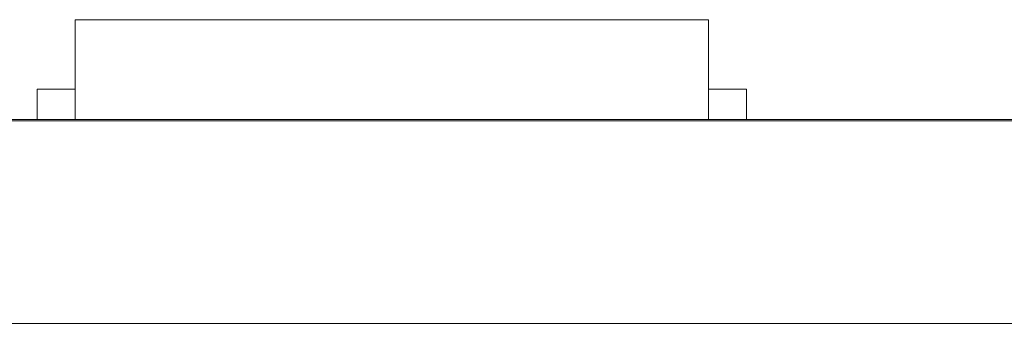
# Model space of a CAD drawing. Header units: inches. Extents: x 513 to 854, y 267 to 501.
# Tile 82 of 214: x 600.51 to 608.28, y 401.88 to 404.28. Entities that reach past the tile are written whole.
import ezdxf

# ---------------------------------------------------------------- set-up
doc = ezdxf.new("R2010")
doc.units = ezdxf.units.IN
doc.header["$MEASUREMENT"] = 0
doc.layers.add('1', color=7, linetype='Continuous')

# ---------------------------------------------------------------- blocks, each defined once
blk = doc.blocks.new('block 1805')
at = {"layer": '1', "color": 155, "lineweight": 18, "true_color": 0x4c7299}
blk.add_lwpolyline([(595.4604, 403.4933), (633.4604, 403.4933)], dxfattribs=at)
blk = doc.blocks.new('block 1816')
at = {"layer": '1', "color": 155, "lineweight": 18, "true_color": 0x4c7299}
blk.add_lwpolyline([(600.9502, 404.2833), (605.9502, 404.2833)], dxfattribs=at)
blk = doc.blocks.new('block 1818')
at = {"layer": '1', "color": 155, "lineweight": 18, "true_color": 0x4c7299}
blk.add_lwpolyline([(606.2502, 403.7333), (605.9502, 403.7333)], dxfattribs=at)
blk = doc.blocks.new('block 1819')
at = {"layer": '1', "color": 155, "lineweight": 18, "true_color": 0x4c7299}
blk.add_lwpolyline([(600.6502, 403.7333), (600.9502, 403.7333)], dxfattribs=at)
blk = doc.blocks.new('block 2005')
at = {"layer": '1', "color": 155, "lineweight": 18, "true_color": 0x4c7299}
blk.add_lwpolyline([(600.9502, 404.2833), (600.9502, 403.4933)], dxfattribs=at)
blk = doc.blocks.new('block 2006')
at = {"layer": '1', "color": 155, "lineweight": 18, "true_color": 0x4c7299}
blk.add_lwpolyline([(605.9502, 404.2833), (605.9502, 403.4933)], dxfattribs=at)
blk = doc.blocks.new('block 2007')
at = {"layer": '1', "color": 155, "lineweight": 18, "true_color": 0x4c7299}
blk.add_lwpolyline([(606.2502, 403.7333), (606.2502, 403.4933)], dxfattribs=at)
blk = doc.blocks.new('block 2008')
at = {"layer": '1', "color": 155, "lineweight": 18, "true_color": 0x4c7299}
blk.add_lwpolyline([(600.6502, 403.7333), (600.6502, 403.4933)], dxfattribs=at)
blk = doc.blocks.new('block 2160')
at = {"layer": '1', "color": 18, "lineweight": 13, "true_color": 0x4c0000}
blk.add_lwpolyline([(672.7983, 403.4833), (559.6768, 403.4833)], dxfattribs=at)
blk = doc.blocks.new('block 2165')
at = {"layer": '1', "color": 18, "lineweight": 13, "true_color": 0x4c0000}
blk.add_lwpolyline([(672.7983, 403.4833), (559.6768, 403.4833)], dxfattribs=at)
blk = doc.blocks.new('block 2211')
at = {"layer": '1', "color": 18, "lineweight": 13, "true_color": 0x4c0000}
blk.add_lwpolyline([(606.0391, 403.4833), (602.9788, 403.4833)], dxfattribs=at)
blk = doc.blocks.new('block 2232')
at = {"layer": '1', "color": 18, "lineweight": 13, "true_color": 0x4c0000}
blk.add_lwpolyline([(606.0391, 403.4833), (602.9788, 403.4833)], dxfattribs=at)
blk = doc.blocks.new('block 2295')
at = {"layer": '1', "color": 18, "lineweight": 13, "true_color": 0x4c0000}
blk.add_lwpolyline([(548.3381, 403.4833), (661.4596, 403.4833)], dxfattribs=at)
blk = doc.blocks.new('block 2302')
at = {"layer": '1', "color": 18, "lineweight": 13, "true_color": 0x4c0000}
blk.add_lwpolyline([(606.0391, 403.4833), (602.9788, 403.4833)], dxfattribs=at)
blk = doc.blocks.new('block 2331')
at = {"layer": '1', "color": 18, "lineweight": 13, "true_color": 0x4c0000}
blk.add_lwpolyline([(548.3381, 403.4833), (661.4596, 403.4833)], dxfattribs=at)
blk = doc.blocks.new('block 2336')
at = {"layer": '1', "color": 18, "lineweight": 13, "true_color": 0x4c0000}
blk.add_lwpolyline([(606.0391, 403.4833), (602.9788, 403.4833)], dxfattribs=at)
blk = doc.blocks.new('block 6020')
at = {"layer": '1', "color": 155, "lineweight": 18, "true_color": 0x4c7299}
blk.add_lwpolyline([(672.7983, 403.4833), (559.6768, 403.4833)], dxfattribs=at)
blk = doc.blocks.new('block 6038')
at = {"layer": '1', "color": 155, "lineweight": 18, "true_color": 0x4c7299}
blk.add_lwpolyline([(672.7983, 401.8833), (559.6768, 401.8833)], dxfattribs=at)
blk = doc.blocks.new('block 6041')
at = {"layer": '1', "color": 18, "lineweight": 18, "true_color": 0x4c0000}
for points in [[(672.7983, 403.4833), (596.0046, 403.4833), (576.8061, 403.4833)], [(588.0552, 403.4833), (626.4521, 403.4833), (645.6505, 403.4833)]]:
    blk.add_lwpolyline(points, dxfattribs=at)
blk = doc.blocks.new('block 6061')
at = {"layer": '1', "color": 18, "lineweight": 18, "true_color": 0x4c0000}
blk.add_open_spline([(607.589, 403.4833), (607.5936, 403.4833), (607.5995, 403.4833), (607.5995, 403.4833), (607.5995, 403.4833), (607.6078, 403.4833), (607.6078, 403.4833), (607.6078, 403.4833), (607.6185, 403.4833), (607.6185, 403.4833), (607.6185, 403.4833), (607.6314, 403.4833), (607.6314, 403.4833), (607.6314, 403.4833), (607.6464, 403.4833), (607.6464, 403.4833), (607.6464, 403.4833), (607.6631, 403.4833), (607.6631, 403.4833), (607.6631, 403.4833), (607.6813, 403.4833), (607.6813, 403.4833), (607.6813, 403.4833), (607.7007, 403.4833), (607.7007, 403.4833), (607.7007, 403.4833), (607.7209, 403.4833), (607.7209, 403.4833), (607.7209, 403.4833), (607.7425, 403.4833), (607.7425, 403.4833), (607.7425, 403.4833), (607.7654, 403.4833), (607.7654, 403.4833), (607.7654, 403.4833), (607.7894, 403.4833), (607.7894, 403.4833), (607.7894, 403.4833), (607.8391, 403.4833), (607.8391, 403.4833), (607.8391, 403.4833), (607.8889, 403.4833), (607.8889, 403.4833), (607.8889, 403.4833), (607.9129, 403.4833), (607.9129, 403.4833), (607.9129, 403.4833), (607.9358, 403.4833), (607.9358, 403.4833), (607.9358, 403.4833), (607.9573, 403.4833), (607.9573, 403.4833), (607.9573, 403.4833), (607.9776, 403.4833), (607.9776, 403.4833), (607.9776, 403.4833), (607.997, 403.4833), (607.997, 403.4833), (607.997, 403.4833), (608.0152, 403.4833), (608.0152, 403.4833), (608.0152, 403.4833), (608.0319, 403.4833), (608.0319, 403.4833), (608.0319, 403.4833), (608.0469, 403.4833), (608.0469, 403.4833), (608.0469, 403.4833), (608.0598, 403.4833), (608.0598, 403.4833), (608.0598, 403.4833), (608.0705, 403.4833), (608.0705, 403.4833), (608.0705, 403.4833), (608.0788, 403.4833), (608.0788, 403.4833), (608.0788, 403.4833), (608.0847, 403.4833), (608.0847, 403.4833), (608.0847, 403.4833), (608.0788, 403.4833), (608.0788, 403.4833), (608.0788, 403.4833), (608.0705, 403.4833), (608.0705, 403.4833), (608.0705, 403.4833), (608.0598, 403.4833), (608.0598, 403.4833), (608.0598, 403.4833), (608.0469, 403.4833), (608.0469, 403.4833), (608.0469, 403.4833), (608.0319, 403.4833), (608.0319, 403.4833), (608.0319, 403.4833), (608.0152, 403.4833), (608.0152, 403.4833), (608.0152, 403.4833), (607.997, 403.4833), (607.997, 403.4833), (607.997, 403.4833), (607.9776, 403.4833), (607.9776, 403.4833), (607.9776, 403.4833), (607.9573, 403.4833), (607.9573, 403.4833), (607.9573, 403.4833), (607.9358, 403.4833), (607.9358, 403.4833), (607.9358, 403.4833), (607.9129, 403.4833), (607.9129, 403.4833), (607.9129, 403.4833), (607.8889, 403.4833), (607.8889, 403.4833), (607.8889, 403.4833), (607.8391, 403.4833), (607.8391, 403.4833), (607.8391, 403.4833), (607.7894, 403.4833), (607.7894, 403.4833), (607.7894, 403.4833), (607.7654, 403.4833), (607.7654, 403.4833), (607.7654, 403.4833), (607.7425, 403.4833), (607.7425, 403.4833), (607.7425, 403.4833), (607.7209, 403.4833), (607.7209, 403.4833), (607.7209, 403.4833), (607.7007, 403.4833), (607.7007, 403.4833), (607.7007, 403.4833), (607.6813, 403.4833), (607.6813, 403.4833), (607.6813, 403.4833), (607.6631, 403.4833), (607.6631, 403.4833), (607.6631, 403.4833), (607.6464, 403.4833), (607.6464, 403.4833), (607.6464, 403.4833), (607.6314, 403.4833), (607.6314, 403.4833), (607.6314, 403.4833), (607.6185, 403.4833), (607.6185, 403.4833), (607.6185, 403.4833), (607.6078, 403.4833), (607.6078, 403.4833), (607.6078, 403.4833), (607.5995, 403.4833), (607.5995, 403.4833), (607.5995, 403.4833), (607.5936, 403.4833), (607.5936, 403.4833)], degree=3, knots=[0, 0, 0, 0, 1, 1, 1, 2, 2, 2, 3, 3, 3, 4, 4, 4, 5, 5, 5, 6, 6, 6, 7, 7, 7, 8, 8, 8, 9, 9, 9, 10, 10, 10, 11, 11, 11, 12, 12, 12, 13, 13, 13, 14, 14, 14, 15, 15, 15, 16, 16, 16, 17, 17, 17, 18, 18, 18, 19, 19, 19, 20, 20, 20, 21, 21, 21, 22, 22, 22, 23, 23, 23, 24, 24, 24, 25, 25, 25, 26, 26, 26, 27, 27, 27, 28, 28, 28, 29, 29, 29, 30, 30, 30, 31, 31, 31, 32, 32, 32, 33, 33, 33, 34, 34, 34, 35, 35, 35, 36, 36, 36, 37, 37, 37, 38, 38, 38, 39, 39, 39, 40, 40, 40, 41, 41, 41, 42, 42, 42, 43, 43, 43, 44, 44, 44, 45, 45, 45, 46, 46, 46, 47, 47, 47, 48, 48, 48, 49, 49, 49, 50, 50, 50, 51, 51, 51, 52, 52, 52, 52], dxfattribs=at)
blk = doc.blocks.new('block 6062')
at = {"layer": '1', "color": 18, "lineweight": 18, "true_color": 0x4c0000}
blk.add_open_spline([(606.3392, 403.4833), (606.1624, 403.4833), (605.9857, 403.4833), (605.8089, 403.4833), (605.7732, 403.4833), (605.7375, 403.4833), (605.7017, 403.4833), (604.7941, 403.4833), (603.8865, 403.4833), (602.9788, 403.4833), (602.8823, 403.4833), (602.7857, 403.4833), (602.6891, 403.4833), (602.7857, 403.4833), (602.8823, 403.4833), (602.9788, 403.4833), (603.8865, 403.4833), (604.7941, 403.4833), (605.7017, 403.4833), (605.7375, 403.4833), (605.7732, 403.4833), (605.8089, 403.4833), (605.9857, 403.4833), (606.1624, 403.4833), (606.3392, 403.4833), (606.1391, 403.4833), (605.9391, 403.4833), (605.7391, 403.4833), (605.9391, 403.4833), (606.1391, 403.4833), (606.3391, 403.4833)], degree=3, knots=[0, 0, 0, 0, 1, 1, 1, 2, 2, 2, 3, 3, 3, 4, 4, 4, 5, 5, 5, 6, 6, 6, 7, 7, 7, 8, 8, 8, 9, 9, 9, 10, 10, 10, 10], dxfattribs=at)
blk = doc.blocks.new('block 6063')
at = {"layer": '1', "color": 18, "lineweight": 18, "true_color": 0x4c0000}
blk.add_open_spline([(606.3392, 403.4833), (606.1624, 403.4833), (605.9857, 403.4833), (605.8089, 403.4833), (605.7732, 403.4833), (605.7375, 403.4833), (605.7017, 403.4833), (604.7941, 403.4833), (603.8865, 403.4833), (602.9788, 403.4833), (602.8823, 403.4833), (602.7857, 403.4833), (602.6891, 403.4833), (602.7857, 403.4833), (602.8823, 403.4833), (602.9788, 403.4833), (603.8865, 403.4833), (604.7941, 403.4833), (605.7017, 403.4833), (605.7375, 403.4833), (605.7732, 403.4833), (605.8089, 403.4833), (605.9857, 403.4833), (606.1624, 403.4833), (606.3392, 403.4833), (606.1391, 403.4833), (605.9391, 403.4833), (605.7391, 403.4833), (605.9391, 403.4833), (606.1391, 403.4833), (606.3391, 403.4833)], degree=3, knots=[0, 0, 0, 0, 1, 1, 1, 2, 2, 2, 3, 3, 3, 4, 4, 4, 5, 5, 5, 6, 6, 6, 7, 7, 7, 8, 8, 8, 9, 9, 9, 10, 10, 10, 10], dxfattribs=at)
blk = doc.blocks.new('block 6064')
at = {"layer": '1', "color": 18, "lineweight": 18, "true_color": 0x4c0000}
blk.add_open_spline([(601.8995, 403.4833), (601.9961, 403.4833), (602.0926, 403.4833), (602.1892, 403.4833), (602.0926, 403.4833), (601.9961, 403.4833), (601.8995, 403.4833), (601.6585, 403.4833), (601.4175, 403.4833), (601.1765, 403.4833), (601.1408, 403.4833), (601.1051, 403.4833), (601.0694, 403.4833), (600.8927, 403.4833), (600.7159, 403.4833), (600.5391, 403.4833), (600.7391, 403.4833), (600.9391, 403.4833), (601.1392, 403.4833), (600.9391, 403.4833), (600.7391, 403.4833), (600.5391, 403.4833), (600.7159, 403.4833), (600.8927, 403.4833), (601.0694, 403.4833), (601.1051, 403.4833), (601.1408, 403.4833), (601.1765, 403.4833), (601.4175, 403.4833), (601.6585, 403.4833), (601.8995, 403.4833)], degree=3, knots=[0, 0, 0, 0, 1, 1, 1, 2, 2, 2, 3, 3, 3, 4, 4, 4, 5, 5, 5, 6, 6, 6, 7, 7, 7, 8, 8, 8, 9, 9, 9, 10, 10, 10, 10], dxfattribs=at)
blk = doc.blocks.new('block 6065')
at = {"layer": '1', "color": 18, "lineweight": 18, "true_color": 0x4c0000}
blk.add_open_spline([(601.8995, 403.4833), (601.9961, 403.4833), (602.0926, 403.4833), (602.1892, 403.4833), (602.0926, 403.4833), (601.9961, 403.4833), (601.8995, 403.4833), (601.6585, 403.4833), (601.4175, 403.4833), (601.1765, 403.4833), (601.1408, 403.4833), (601.1051, 403.4833), (601.0694, 403.4833), (600.8927, 403.4833), (600.7159, 403.4833), (600.5391, 403.4833), (600.7391, 403.4833), (600.9391, 403.4833), (601.1392, 403.4833), (600.9391, 403.4833), (600.7391, 403.4833), (600.5391, 403.4833), (600.7159, 403.4833), (600.8927, 403.4833), (601.0694, 403.4833), (601.1051, 403.4833), (601.1408, 403.4833), (601.1765, 403.4833), (601.4175, 403.4833), (601.6585, 403.4833), (601.8995, 403.4833)], degree=3, knots=[0, 0, 0, 0, 1, 1, 1, 2, 2, 2, 3, 3, 3, 4, 4, 4, 5, 5, 5, 6, 6, 6, 7, 7, 7, 8, 8, 8, 9, 9, 9, 10, 10, 10, 10], dxfattribs=at)
blk = doc.blocks.new('block 6204')
at = {"layer": '1', "color": 18, "lineweight": 13, "true_color": 0x4c0000}
blk.add_open_spline([(601.8995, 403.4833), (601.9961, 403.4833), (602.0926, 403.4833), (602.1892, 403.4833), (602.0926, 403.4833), (601.9961, 403.4833), (601.8995, 403.4833), (601.6585, 403.4833), (601.4175, 403.4833), (601.1765, 403.4833), (601.1408, 403.4833), (601.1051, 403.4833), (601.0694, 403.4833), (600.8927, 403.4833), (600.7159, 403.4833), (600.5391, 403.4833), (600.7391, 403.4833), (600.9391, 403.4833), (601.1392, 403.4833), (600.9391, 403.4833), (600.7391, 403.4833), (600.5391, 403.4833), (600.7159, 403.4833), (600.8927, 403.4833), (601.0694, 403.4833), (601.1051, 403.4833), (601.1408, 403.4833), (601.1765, 403.4833), (601.4175, 403.4833), (601.6585, 403.4833), (601.8995, 403.4833)], degree=3, knots=[0, 0, 0, 0, 1, 1, 1, 2, 2, 2, 3, 3, 3, 4, 4, 4, 5, 5, 5, 6, 6, 6, 7, 7, 7, 8, 8, 8, 9, 9, 9, 10, 10, 10, 10], dxfattribs=at)
blk = doc.blocks.new('block 6226')
at = {"layer": '1', "color": 18, "lineweight": 13, "true_color": 0x4c0000}
blk.add_open_spline([(601.8995, 403.4833), (601.9961, 403.4833), (602.0926, 403.4833), (602.1892, 403.4833), (602.0926, 403.4833), (601.9961, 403.4833), (601.8995, 403.4833), (601.6585, 403.4833), (601.4175, 403.4833), (601.1765, 403.4833), (601.1408, 403.4833), (601.1051, 403.4833), (601.0694, 403.4833), (600.8927, 403.4833), (600.7159, 403.4833), (600.5391, 403.4833), (600.7391, 403.4833), (600.9391, 403.4833), (601.1392, 403.4833), (600.9391, 403.4833), (600.7391, 403.4833), (600.5391, 403.4833), (600.7159, 403.4833), (600.8927, 403.4833), (601.0694, 403.4833), (601.1051, 403.4833), (601.1408, 403.4833), (601.1765, 403.4833), (601.4175, 403.4833), (601.6585, 403.4833), (601.8995, 403.4833)], degree=3, knots=[0, 0, 0, 0, 1, 1, 1, 2, 2, 2, 3, 3, 3, 4, 4, 4, 5, 5, 5, 6, 6, 6, 7, 7, 7, 8, 8, 8, 9, 9, 9, 10, 10, 10, 10], dxfattribs=at)
blk = doc.blocks.new('block 6250')
at = {"layer": '1', "color": 18, "lineweight": 13, "true_color": 0x4c0000}
blk.add_open_spline([(606.3392, 403.4833), (606.1624, 403.4833), (605.9857, 403.4833), (605.8089, 403.4833), (605.7732, 403.4833), (605.7375, 403.4833), (605.7017, 403.4833), (604.7941, 403.4833), (603.8865, 403.4833), (602.9788, 403.4833), (602.8823, 403.4833), (602.7857, 403.4833), (602.6891, 403.4833), (602.7857, 403.4833), (602.8823, 403.4833), (602.9788, 403.4833), (603.8865, 403.4833), (604.7941, 403.4833), (605.7017, 403.4833), (605.7375, 403.4833), (605.7732, 403.4833), (605.8089, 403.4833), (605.9857, 403.4833), (606.1624, 403.4833), (606.3392, 403.4833), (606.1391, 403.4833), (605.9391, 403.4833), (605.7391, 403.4833), (605.9391, 403.4833), (606.1391, 403.4833), (606.3391, 403.4833)], degree=3, knots=[0, 0, 0, 0, 1, 1, 1, 2, 2, 2, 3, 3, 3, 4, 4, 4, 5, 5, 5, 6, 6, 6, 7, 7, 7, 8, 8, 8, 9, 9, 9, 10, 10, 10, 10], dxfattribs=at)
blk = doc.blocks.new('block 6256')
at = {"layer": '1', "color": 18, "lineweight": 13, "true_color": 0x4c0000}
for points in [[(672.7983, 403.4833), (596.0046, 403.4833), (576.8061, 403.4833)], [(588.0552, 403.4833), (626.4521, 403.4833), (645.6505, 403.4833)]]:
    blk.add_lwpolyline(points, dxfattribs=at)
blk = doc.blocks.new('block 6270')
at = {"layer": '1', "color": 18, "lineweight": 13, "true_color": 0x4c0000}
blk.add_open_spline([(606.3392, 403.4833), (606.1624, 403.4833), (605.9857, 403.4833), (605.8089, 403.4833), (605.7732, 403.4833), (605.7375, 403.4833), (605.7017, 403.4833), (604.7941, 403.4833), (603.8865, 403.4833), (602.9788, 403.4833), (602.8823, 403.4833), (602.7857, 403.4833), (602.6891, 403.4833), (602.7857, 403.4833), (602.8823, 403.4833), (602.9788, 403.4833), (603.8865, 403.4833), (604.7941, 403.4833), (605.7017, 403.4833), (605.7375, 403.4833), (605.7732, 403.4833), (605.8089, 403.4833), (605.9857, 403.4833), (606.1624, 403.4833), (606.3392, 403.4833), (606.1391, 403.4833), (605.9391, 403.4833), (605.7391, 403.4833), (605.9391, 403.4833), (606.1391, 403.4833), (606.3391, 403.4833)], degree=3, knots=[0, 0, 0, 0, 1, 1, 1, 2, 2, 2, 3, 3, 3, 4, 4, 4, 5, 5, 5, 6, 6, 6, 7, 7, 7, 8, 8, 8, 9, 9, 9, 10, 10, 10, 10], dxfattribs=at)
blk = doc.blocks.new('block 6288')
at = {"layer": '1', "color": 18, "lineweight": 13, "true_color": 0x4c0000}
blk.add_open_spline([(607.589, 403.4833), (607.5936, 403.4833), (607.5995, 403.4833), (607.5995, 403.4833), (607.5995, 403.4833), (607.6078, 403.4833), (607.6078, 403.4833), (607.6078, 403.4833), (607.6185, 403.4833), (607.6185, 403.4833), (607.6185, 403.4833), (607.6314, 403.4833), (607.6314, 403.4833), (607.6314, 403.4833), (607.6464, 403.4833), (607.6464, 403.4833), (607.6464, 403.4833), (607.6631, 403.4833), (607.6631, 403.4833), (607.6631, 403.4833), (607.6813, 403.4833), (607.6813, 403.4833), (607.6813, 403.4833), (607.7007, 403.4833), (607.7007, 403.4833), (607.7007, 403.4833), (607.7209, 403.4833), (607.7209, 403.4833), (607.7209, 403.4833), (607.7425, 403.4833), (607.7425, 403.4833), (607.7425, 403.4833), (607.7654, 403.4833), (607.7654, 403.4833), (607.7654, 403.4833), (607.7894, 403.4833), (607.7894, 403.4833), (607.7894, 403.4833), (607.8391, 403.4833), (607.8391, 403.4833), (607.8391, 403.4833), (607.8889, 403.4833), (607.8889, 403.4833), (607.8889, 403.4833), (607.9129, 403.4833), (607.9129, 403.4833), (607.9129, 403.4833), (607.9358, 403.4833), (607.9358, 403.4833), (607.9358, 403.4833), (607.9573, 403.4833), (607.9573, 403.4833), (607.9573, 403.4833), (607.9776, 403.4833), (607.9776, 403.4833), (607.9776, 403.4833), (607.997, 403.4833), (607.997, 403.4833), (607.997, 403.4833), (608.0152, 403.4833), (608.0152, 403.4833), (608.0152, 403.4833), (608.0319, 403.4833), (608.0319, 403.4833), (608.0319, 403.4833), (608.0469, 403.4833), (608.0469, 403.4833), (608.0469, 403.4833), (608.0598, 403.4833), (608.0598, 403.4833), (608.0598, 403.4833), (608.0705, 403.4833), (608.0705, 403.4833), (608.0705, 403.4833), (608.0788, 403.4833), (608.0788, 403.4833), (608.0788, 403.4833), (608.0847, 403.4833), (608.0847, 403.4833), (608.0847, 403.4833), (608.0788, 403.4833), (608.0788, 403.4833), (608.0788, 403.4833), (608.0705, 403.4833), (608.0705, 403.4833), (608.0705, 403.4833), (608.0598, 403.4833), (608.0598, 403.4833), (608.0598, 403.4833), (608.0469, 403.4833), (608.0469, 403.4833), (608.0469, 403.4833), (608.0319, 403.4833), (608.0319, 403.4833), (608.0319, 403.4833), (608.0152, 403.4833), (608.0152, 403.4833), (608.0152, 403.4833), (607.997, 403.4833), (607.997, 403.4833), (607.997, 403.4833), (607.9776, 403.4833), (607.9776, 403.4833), (607.9776, 403.4833), (607.9573, 403.4833), (607.9573, 403.4833), (607.9573, 403.4833), (607.9358, 403.4833), (607.9358, 403.4833), (607.9358, 403.4833), (607.9129, 403.4833), (607.9129, 403.4833), (607.9129, 403.4833), (607.8889, 403.4833), (607.8889, 403.4833), (607.8889, 403.4833), (607.8391, 403.4833), (607.8391, 403.4833), (607.8391, 403.4833), (607.7894, 403.4833), (607.7894, 403.4833), (607.7894, 403.4833), (607.7654, 403.4833), (607.7654, 403.4833), (607.7654, 403.4833), (607.7425, 403.4833), (607.7425, 403.4833), (607.7425, 403.4833), (607.7209, 403.4833), (607.7209, 403.4833), (607.7209, 403.4833), (607.7007, 403.4833), (607.7007, 403.4833), (607.7007, 403.4833), (607.6813, 403.4833), (607.6813, 403.4833), (607.6813, 403.4833), (607.6631, 403.4833), (607.6631, 403.4833), (607.6631, 403.4833), (607.6464, 403.4833), (607.6464, 403.4833), (607.6464, 403.4833), (607.6314, 403.4833), (607.6314, 403.4833), (607.6314, 403.4833), (607.6185, 403.4833), (607.6185, 403.4833), (607.6185, 403.4833), (607.6078, 403.4833), (607.6078, 403.4833), (607.6078, 403.4833), (607.5995, 403.4833), (607.5995, 403.4833), (607.5995, 403.4833), (607.5936, 403.4833), (607.5936, 403.4833)], degree=3, knots=[0, 0, 0, 0, 1, 1, 1, 2, 2, 2, 3, 3, 3, 4, 4, 4, 5, 5, 5, 6, 6, 6, 7, 7, 7, 8, 8, 8, 9, 9, 9, 10, 10, 10, 11, 11, 11, 12, 12, 12, 13, 13, 13, 14, 14, 14, 15, 15, 15, 16, 16, 16, 17, 17, 17, 18, 18, 18, 19, 19, 19, 20, 20, 20, 21, 21, 21, 22, 22, 22, 23, 23, 23, 24, 24, 24, 25, 25, 25, 26, 26, 26, 27, 27, 27, 28, 28, 28, 29, 29, 29, 30, 30, 30, 31, 31, 31, 32, 32, 32, 33, 33, 33, 34, 34, 34, 35, 35, 35, 36, 36, 36, 37, 37, 37, 38, 38, 38, 39, 39, 39, 40, 40, 40, 41, 41, 41, 42, 42, 42, 43, 43, 43, 44, 44, 44, 45, 45, 45, 46, 46, 46, 47, 47, 47, 48, 48, 48, 49, 49, 49, 50, 50, 50, 51, 51, 51, 52, 52, 52, 52], dxfattribs=at)
blk = doc.blocks.new('block 6494')
at = {"layer": '1', "color": 18, "lineweight": 18, "true_color": 0x4c0000}
blk.add_open_spline([(605.1471, 403.4833), (605.055, 403.4833), (605.0088, 403.4833), (605.0088, 403.4833), (605.0088, 403.4833), (605.0257, 403.4833), (605.0597, 403.4833), (605.0936, 403.4833), (605.1446, 403.4833), (605.2115, 403.4833), (605.2787, 403.4833), (605.3634, 403.4833), (605.4651, 403.4833), (605.5403, 403.4833), (605.6062, 403.4833), (605.6628, 403.4833), (605.7192, 403.4833), (605.7663, 403.4833), (605.8032, 403.4833), (605.8401, 403.4833), (605.8691, 403.4833), (605.8902, 403.4833), (605.9114, 403.4833), (605.9218, 403.4833), (605.9218, 403.4833), (605.9218, 403.4833), (605.9049, 403.4833), (605.8712, 403.4833), (605.8375, 403.4833), (605.7867, 403.4833), (605.7197, 403.4833), (605.6526, 403.4833), (605.5675, 403.4833), (605.4651, 403.4833), (605.3301, 403.4833), (605.2241, 403.4833), (605.1471, 403.4833)], degree=3, knots=[0, 0, 0, 0, 1, 1, 1, 2, 2, 2, 3, 3, 3, 4, 4, 4, 5, 5, 5, 6, 6, 6, 7, 7, 7, 8, 8, 8, 9, 9, 9, 10, 10, 10, 11, 11, 11, 12, 12, 12, 12], dxfattribs=at)
blk = doc.blocks.new('block 6495')
at = {"layer": '1', "color": 18, "lineweight": 18, "true_color": 0x4c0000}
blk.add_open_spline([(603.5619, 403.4833), (603.3858, 403.4833), (603.2097, 403.4833), (603.0336, 403.4833), (603.2097, 403.4833), (603.3858, 403.4833), (603.5619, 403.4833)], degree=3, knots=[0, 0, 0, 0, 1, 1, 1, 2, 2, 2, 2], dxfattribs=at)
blk = doc.blocks.new('block 6508')
at = {"layer": '1', "color": 18, "lineweight": 18, "true_color": 0x4c0000}
blk.add_open_spline([(600.7992, 403.4833), (600.7071, 403.4833), (600.6609, 403.4833), (600.6609, 403.4833), (600.6609, 403.4833), (600.6777, 403.4833), (600.7118, 403.4833), (600.7457, 403.4833), (600.7966, 403.4833), (600.8636, 403.4833), (600.9308, 403.4833), (601.0155, 403.4833), (601.1172, 403.4833), (601.1924, 403.4833), (601.2583, 403.4833), (601.3149, 403.4833), (601.3713, 403.4833), (601.4184, 403.4833), (601.4553, 403.4833), (601.4922, 403.4833), (601.5212, 403.4833), (601.5423, 403.4833), (601.5635, 403.4833), (601.5738, 403.4833), (601.5738, 403.4833), (601.5738, 403.4833), (601.557, 403.4833), (601.5233, 403.4833), (601.4896, 403.4833), (601.4388, 403.4833), (601.3718, 403.4833), (601.3046, 403.4833), (601.2196, 403.4833), (601.1172, 403.4833), (600.9822, 403.4833), (600.8762, 403.4833), (600.7992, 403.4833)], degree=3, knots=[0, 0, 0, 0, 1, 1, 1, 2, 2, 2, 3, 3, 3, 4, 4, 4, 5, 5, 5, 6, 6, 6, 7, 7, 7, 8, 8, 8, 9, 9, 9, 10, 10, 10, 11, 11, 11, 12, 12, 12, 12], dxfattribs=at)
blk = doc.blocks.new('block 6509')
at = {"layer": '1', "color": 18, "lineweight": 18, "true_color": 0x4c0000}
blk.add_open_spline([(600.9263, 403.4833), (600.8672, 403.4833), (600.8375, 403.4833), (600.8375, 403.4833), (600.8375, 403.4833), (600.8643, 403.4833), (600.9181, 403.4833), (600.9721, 403.4833), (601.0384, 403.4833), (601.1172, 403.4833), (601.1963, 403.4833), (601.2626, 403.4833), (601.3163, 403.4833), (601.3699, 403.4833), (601.3973, 403.4833), (601.3973, 403.4833), (601.3973, 403.4833), (601.37, 403.4833), (601.3163, 403.4833), (601.2624, 403.4833), (601.1956, 403.4833), (601.1154, 403.4833), (601.0366, 403.4833), (600.9736, 403.4833), (600.9263, 403.4833)], degree=3, knots=[0, 0, 0, 0, 1, 1, 1, 2, 2, 2, 3, 3, 3, 4, 4, 4, 5, 5, 5, 6, 6, 6, 7, 7, 7, 8, 8, 8, 8], dxfattribs=at)
blk = doc.blocks.new('block 6511')
at = {"layer": '1', "color": 18, "lineweight": 18, "true_color": 0x4c0000}
blk.add_open_spline([(603.7879, 403.4833), (603.7392, 403.4833), (603.7134, 403.4833), (603.7109, 403.4833), (603.7692, 403.4833), (603.8274, 403.4833), (603.8857, 403.4833), (603.8939, 403.4833), (603.9133, 403.4833), (603.9437, 403.4833), (603.974, 403.4833), (604.0207, 403.4833), (604.0844, 403.4833), (604.1482, 403.4833), (604.2198, 403.4833), (604.2993, 403.4833), (604.3699, 403.4833), (604.4322, 403.4833), (604.4866, 403.4833), (604.5409, 403.4833), (604.5808, 403.4833), (604.6073, 403.4833), (604.6337, 403.4833), (604.6471, 403.4833), (604.6471, 403.4833), (604.6471, 403.4833), (604.6342, 403.4833), (604.6088, 403.4833), (604.5832, 403.4833), (604.5411, 403.4833), (604.4827, 403.4833), (604.4451, 403.4833), (604.362, 403.4833), (604.2334, 403.4833), (604.1049, 403.4833), (604.0146, 403.4833), (603.963, 403.4833), (603.8966, 403.4833), (603.8466, 403.4833), (603.8137, 403.4833), (603.7807, 403.4833), (603.7646, 403.4833), (603.7646, 403.4833), (603.7646, 403.4833), (603.7847, 403.4833), (603.8248, 403.4833), (603.8647, 403.4833), (603.9233, 403.4833), (604.0003, 403.4833), (604.0773, 403.4833), (604.1629, 403.4833), (604.2574, 403.4833), (604.3609, 403.4833), (604.4526, 403.4833), (604.5318, 403.4833), (604.6114, 403.4833), (604.6722, 403.4833), (604.7148, 403.4833), (604.7576, 403.4833), (604.7803, 403.4833), (604.7836, 403.4833), (604.7243, 403.4833), (604.6651, 403.4833), (604.6059, 403.4833), (604.5962, 403.4833), (604.564, 403.4833), (604.5089, 403.4833), (604.4535, 403.4833), (604.3724, 403.4833), (604.265, 403.4833), (604.1529, 403.4833), (604.0712, 403.4833), (604.02, 403.4833), (603.9686, 403.4833), (603.943, 403.4833), (603.943, 403.4833), (603.943, 403.4833), (603.9612, 403.4833), (603.9974, 403.4833), (604.0332, 403.4833), (604.1263, 403.4833), (604.2768, 403.4833), (604.4275, 403.4833), (604.5307, 403.4833), (604.5869, 403.4833), (604.6682, 403.4833), (604.7284, 403.4833), (604.7674, 403.4833), (604.8064, 403.4833), (604.8255, 403.4833), (604.8255, 403.4833), (604.8255, 403.4833), (604.8043, 403.4833), (604.7617, 403.4833), (604.719, 403.4833), (604.6575, 403.4833), (604.5776, 403.4833), (604.4976, 403.4833), (604.4079, 403.4833), (604.3079, 403.4833), (604.1811, 403.4833), (604.0751, 403.4833), (603.9895, 403.4833), (603.9039, 403.4833), (603.8366, 403.4833), (603.7879, 403.4833)], degree=3, knots=[0, 0, 0, 0, 1, 1, 1, 2, 2, 2, 3, 3, 3, 4, 4, 4, 5, 5, 5, 6, 6, 6, 7, 7, 7, 8, 8, 8, 9, 9, 9, 10, 10, 10, 11, 11, 11, 12, 12, 12, 13, 13, 13, 14, 14, 14, 15, 15, 15, 16, 16, 16, 17, 17, 17, 18, 18, 18, 19, 19, 19, 20, 20, 20, 21, 21, 21, 22, 22, 22, 23, 23, 23, 24, 24, 24, 25, 25, 25, 26, 26, 26, 27, 27, 27, 28, 28, 28, 29, 29, 29, 30, 30, 30, 31, 31, 31, 32, 32, 32, 33, 33, 33, 34, 34, 34, 35, 35, 35, 35], dxfattribs=at)
blk = doc.blocks.new('block 6515')
at = {"layer": '1', "color": 18, "lineweight": 18, "true_color": 0x4c0000}
blk.add_open_spline([(606.7441, 403.4833), (606.6867, 403.4833), (606.6294, 403.4833), (606.5722, 403.4833), (606.5306, 403.4833), (606.4765, 403.4833), (606.4092, 403.4833), (606.3417, 403.4833), (606.2817, 403.4833), (606.2283, 403.4833), (606.3243, 403.4833), (606.4085, 403.4833), (606.4805, 403.4833), (606.5524, 403.4833), (606.6033, 403.4833), (606.633, 403.4833), (606.67, 403.4833), (606.707, 403.4833), (606.7441, 403.4833)], degree=3, knots=[0, 0, 0, 0, 1, 1, 1, 2, 2, 2, 3, 3, 3, 4, 4, 4, 5, 5, 5, 6, 6, 6, 6], dxfattribs=at)
blk = doc.blocks.new('block 6527')
at = {"layer": '1', "color": 18, "lineweight": 18, "true_color": 0x4c0000}
blk.add_open_spline([(605.2742, 403.4833), (605.2151, 403.4833), (605.1854, 403.4833), (605.1854, 403.4833), (605.1854, 403.4833), (605.2123, 403.4833), (605.266, 403.4833), (605.32, 403.4833), (605.3863, 403.4833), (605.4651, 403.4833), (605.5443, 403.4833), (605.6105, 403.4833), (605.6642, 403.4833), (605.7178, 403.4833), (605.7452, 403.4833), (605.7452, 403.4833), (605.7452, 403.4833), (605.718, 403.4833), (605.6642, 403.4833), (605.6103, 403.4833), (605.5435, 403.4833), (605.4633, 403.4833), (605.3845, 403.4833), (605.3215, 403.4833), (605.2742, 403.4833)], degree=3, knots=[0, 0, 0, 0, 1, 1, 1, 2, 2, 2, 3, 3, 3, 4, 4, 4, 5, 5, 5, 6, 6, 6, 7, 7, 7, 8, 8, 8, 8], dxfattribs=at)
blk = doc.blocks.new('block 6529')
at = {"layer": '1', "color": 18, "lineweight": 18, "true_color": 0x4c0000}
blk.add_open_spline([(601.9957, 403.4833), (601.934, 403.4833), (601.8723, 403.4833), (601.8105, 403.4833), (601.8723, 403.4833), (601.934, 403.4833), (601.9957, 403.4833), (602.2276, 403.4833), (602.4594, 403.4833), (602.6913, 403.4833), (602.7749, 403.4833), (602.8586, 403.4833), (602.9423, 403.4833), (602.7465, 403.4833), (602.5507, 403.4833), (602.3549, 403.4833), (602.5593, 403.4833), (602.7637, 403.4833), (602.9681, 403.4833), (602.8866, 403.4833), (602.805, 403.4833), (602.7235, 403.4833), (602.5573, 403.4833), (602.3911, 403.4833), (602.2249, 403.4833), (602.1485, 403.4833), (602.0721, 403.4833), (601.9957, 403.4833)], degree=3, knots=[0, 0, 0, 0, 1, 1, 1, 2, 2, 2, 3, 3, 3, 4, 4, 4, 5, 5, 5, 6, 6, 6, 7, 7, 7, 8, 8, 8, 9, 9, 9, 9], dxfattribs=at)
blk = doc.blocks.new('block 6556')
at = {"layer": '1', "color": 18, "lineweight": 18, "true_color": 0x4c0000}
blk.add_open_spline([(602.4592, 403.4833), (602.5033, 403.4833), (602.5671, 403.4833), (602.6501, 403.4833), (602.5807, 403.4833), (602.5294, 403.4833), (602.496, 403.4833), (602.4625, 403.4833), (602.4458, 403.4833), (602.4458, 403.4833), (602.4458, 403.4833), (602.4813, 403.4833), (602.5525, 403.4833), (602.6239, 403.4833), (602.7187, 403.4833), (602.8369, 403.4833), (602.9561, 403.4833), (603.0517, 403.4833), (603.1242, 403.4833), (603.1969, 403.4833), (603.233, 403.4833), (603.233, 403.4833), (603.233, 403.4833), (603.2166, 403.4833), (603.1834, 403.4833), (603.1504, 403.4833), (603.0998, 403.4833), (603.0321, 403.4833), (603.1158, 403.4833), (603.1796, 403.4833), (603.2232, 403.4833), (603.2669, 403.4833), (603.2887, 403.4833), (603.2887, 403.4833), (603.2887, 403.4833), (603.2476, 403.4833), (603.1653, 403.4833), (603.0827, 403.4833), (602.9743, 403.4833), (602.8397, 403.4833), (602.7051, 403.4833), (602.5967, 403.4833), (602.5145, 403.4833), (602.4324, 403.4833), (602.3907, 403.4833), (602.3907, 403.4833), (602.3907, 403.4833), (602.4134, 403.4833), (602.4592, 403.4833)], degree=3, knots=[0, 0, 0, 0, 1, 1, 1, 2, 2, 2, 3, 3, 3, 4, 4, 4, 5, 5, 5, 6, 6, 6, 7, 7, 7, 8, 8, 8, 9, 9, 9, 10, 10, 10, 11, 11, 11, 12, 12, 12, 13, 13, 13, 14, 14, 14, 15, 15, 15, 16, 16, 16, 16], dxfattribs=at)
blk = doc.blocks.new('block 6558')
at = {"layer": '1', "color": 18, "lineweight": 18, "true_color": 0x4c0000}
blk.add_open_spline([(608.0501, 403.4833), (607.9166, 403.4833), (607.7831, 403.4833), (607.6495, 403.4833), (607.8419, 403.4833), (608.0342, 403.4833), (608.2265, 403.4833), (608.138, 403.4833), (608.0466, 403.4833), (607.9525, 403.4833), (607.8582, 403.4833), (607.7614, 403.4833), (607.6624, 403.4833), (607.5286, 403.4833), (607.4069, 403.4833), (607.2974, 403.4833), (607.1884, 403.4833), (607.1057, 403.4833), (607.0499, 403.4833), (606.9941, 403.4833), (606.9662, 403.4833), (606.9662, 403.4833), (606.9662, 403.4833), (606.9938, 403.4833), (607.0492, 403.4833), (607.1047, 403.4833), (607.1845, 403.4833), (607.2887, 403.4833), (607.393, 403.4833), (607.5129, 403.4833), (607.6485, 403.4833), (607.7472, 403.4833), (607.8361, 403.4833), (607.9159, 403.4833), (607.9953, 403.4833), (608.0578, 403.4833), (608.1031, 403.4833), (608.1486, 403.4833), (608.1826, 403.4833), (608.2063, 403.4833), (608.152, 403.4833), (608.0977, 403.4833), (608.0435, 403.4833), (608.0233, 403.4833), (607.9978, 403.4833), (607.9675, 403.4833), (607.937, 403.4833), (607.8936, 403.4833), (607.8371, 403.4833), (607.7805, 403.4833), (607.7182, 403.4833), (607.6495, 403.4833), (607.5669, 403.4833), (607.4958, 403.4833), (607.4355, 403.4833), (607.3755, 403.4833), (607.3271, 403.4833), (607.2901, 403.4833), (607.2532, 403.4833), (607.2246, 403.4833), (607.204, 403.4833), (607.1689, 403.4833), (607.1521, 403.4833), (607.1521, 403.4833), (607.1521, 403.4833), (607.173, 403.4833), (607.2148, 403.4833), (607.2567, 403.4833), (607.3177, 403.4833), (607.3975, 403.4833), (607.4775, 403.4833), (607.5624, 403.4833), (607.6523, 403.4833), (607.7304, 403.4833), (607.8064, 403.4833), (607.881, 403.4833), (607.9553, 403.4833), (608.0118, 403.4833), (608.0501, 403.4833)], degree=3, knots=[0, 0, 0, 0, 1, 1, 1, 2, 2, 2, 3, 3, 3, 4, 4, 4, 5, 5, 5, 6, 6, 6, 7, 7, 7, 8, 8, 8, 9, 9, 9, 10, 10, 10, 11, 11, 11, 12, 12, 12, 13, 13, 13, 14, 14, 14, 15, 15, 15, 16, 16, 16, 17, 17, 17, 18, 18, 18, 19, 19, 19, 20, 20, 20, 21, 21, 21, 22, 22, 22, 23, 23, 23, 24, 24, 24, 25, 25, 25, 26, 26, 26, 26], dxfattribs=at)
blk = doc.blocks.new('block 6559')
at = {"layer": '1', "color": 18, "lineweight": 18, "true_color": 0x4c0000}
blk.add_open_spline([(606.8861, 403.4833), (606.5164, 403.4833), (606.1468, 403.4833), (605.7771, 403.4833), (606.1468, 403.4833), (606.5164, 403.4833), (606.8861, 403.4833)], degree=3, knots=[0, 0, 0, 0, 1, 1, 1, 2, 2, 2, 2], dxfattribs=at)
blk = doc.blocks.new('block 6560')
at = {"layer": '1', "color": 18, "lineweight": 18, "true_color": 0x4c0000}
blk.add_open_spline([(605.4083, 403.4833), (605.478, 403.4833), (605.5254, 403.4833), (605.5502, 403.4833), (605.6104, 403.4833), (605.6706, 403.4833), (605.7308, 403.4833), (605.6928, 403.4833), (605.6248, 403.4833), (605.5265, 403.4833), (605.4284, 403.4833), (605.3082, 403.4833), (605.1664, 403.4833), (605.0196, 403.4833), (604.9, 403.4833), (604.808, 403.4833), (604.7161, 403.4833), (604.6459, 403.4833), (604.5981, 403.4833), (604.5504, 403.4833), (604.5259, 403.4833), (604.5259, 403.4833), (604.5259, 403.4833), (604.5531, 403.4833), (604.6072, 403.4833), (604.6613, 403.4833), (604.7386, 403.4833), (604.8387, 403.4833), (604.9385, 403.4833), (605.0489, 403.4833), (605.1692, 403.4833), (605.3055, 403.4833), (605.4202, 403.4833), (605.5132, 403.4833), (605.6061, 403.4833), (605.6708, 403.4833), (605.7074, 403.4833), (605.6483, 403.4833), (605.5891, 403.4833), (605.53, 403.4833), (605.4982, 403.4833), (605.4526, 403.4833), (605.3923, 403.4833), (605.332, 403.4833), (605.2567, 403.4833), (605.1657, 403.4833), (605.0607, 403.4833), (604.9732, 403.4833), (604.9028, 403.4833), (604.8326, 403.4833), (604.7832, 403.4833), (604.7546, 403.4833), (604.7261, 403.4833), (604.7118, 403.4833), (604.7118, 403.4833), (604.7118, 403.4833), (604.7289, 403.4833), (604.7627, 403.4833), (604.7965, 403.4833), (604.8488, 403.4833), (604.9202, 403.4833), (604.9916, 403.4833), (605.0684, 403.4833), (605.1517, 403.4833), (605.2525, 403.4833), (605.3382, 403.4833), (605.4083, 403.4833)], degree=3, knots=[0, 0, 0, 0, 1, 1, 1, 2, 2, 2, 3, 3, 3, 4, 4, 4, 5, 5, 5, 6, 6, 6, 7, 7, 7, 8, 8, 8, 9, 9, 9, 10, 10, 10, 11, 11, 11, 12, 12, 12, 13, 13, 13, 14, 14, 14, 15, 15, 15, 16, 16, 16, 17, 17, 17, 18, 18, 18, 19, 19, 19, 20, 20, 20, 21, 21, 21, 22, 22, 22, 22], dxfattribs=at)
blk = doc.blocks.new('block 6561')
at = {"layer": '1', "color": 18, "lineweight": 18, "true_color": 0x4c0000}
blk.add_open_spline([(603.6624, 403.4833), (603.8852, 403.4833), (604.108, 403.4833), (604.3308, 403.4833), (604.0305, 403.4833), (603.7302, 403.4833), (603.4299, 403.4833), (603.4289, 403.4833), (603.4351, 403.4833), (603.4487, 403.4833), (603.4724, 403.4833), (603.5091, 403.4833), (603.5596, 403.4833), (603.6101, 403.4833), (603.6834, 403.4833), (603.7785, 403.4833), (603.9267, 403.4833), (604.0267, 403.4833), (604.079, 403.4833), (604.1314, 403.4833), (604.1571, 403.4833), (604.1571, 403.4833), (604.1571, 403.4833), (604.1334, 403.4833), (604.086, 403.4833), (604.0388, 403.4833), (603.9765, 403.4833), (603.9005, 403.4833), (603.8197, 403.4833), (603.7555, 403.4833), (603.7071, 403.4833), (603.6584, 403.4833), (603.6342, 403.4833), (603.6342, 403.4833), (603.5762, 403.4833), (603.5189, 403.4833), (603.4616, 403.4833), (603.4735, 403.4833), (603.5178, 403.4833), (603.5945, 403.4833), (603.6713, 403.4833), (603.7747, 403.4833), (603.904, 403.4833), (604.0348, 403.4833), (604.1383, 403.4833), (604.2146, 403.4833), (604.291, 403.4833), (604.329, 403.4833), (604.329, 403.4833), (604.329, 403.4833), (604.3178, 403.4833), (604.2955, 403.4833), (604.2732, 403.4833), (604.2363, 403.4833), (604.1843, 403.4833), (604.1325, 403.4833), (604.0466, 403.4833), (603.9263, 403.4833), (603.8263, 403.4833), (603.7614, 403.4833), (603.7332, 403.4833), (603.7048, 403.4833), (603.6809, 403.4833), (603.6624, 403.4833)], degree=3, knots=[0, 0, 0, 0, 1, 1, 1, 2, 2, 2, 3, 3, 3, 4, 4, 4, 5, 5, 5, 6, 6, 6, 7, 7, 7, 8, 8, 8, 9, 9, 9, 10, 10, 10, 11, 11, 11, 12, 12, 12, 13, 13, 13, 14, 14, 14, 15, 15, 15, 16, 16, 16, 17, 17, 17, 18, 18, 18, 19, 19, 19, 20, 20, 20, 21, 21, 21, 21], dxfattribs=at)
blk = doc.blocks.new('block 6562')
at = {"layer": '1', "color": 18, "lineweight": 18, "true_color": 0x4c0000}
blk.add_open_spline([(602.68, 403.4833), (602.6379, 403.4833), (602.6166, 403.4833), (602.6166, 403.4833), (602.6166, 403.4833), (602.6375, 403.4833), (602.679, 403.4833), (602.7207, 403.4833), (602.7745, 403.4833), (602.8408, 403.4833), (602.9053, 403.4833), (602.9579, 403.4833), (602.9994, 403.4833), (603.0409, 403.4833), (603.0611, 403.4833), (603.0611, 403.4833), (603.0611, 403.4833), (603.0398, 403.4833), (602.9973, 403.4833), (602.9549, 403.4833), (602.9021, 403.4833), (602.839, 403.4833), (602.7749, 403.4833), (602.7219, 403.4833), (602.68, 403.4833)], degree=3, knots=[0, 0, 0, 0, 1, 1, 1, 2, 2, 2, 3, 3, 3, 4, 4, 4, 5, 5, 5, 6, 6, 6, 7, 7, 7, 8, 8, 8, 8], dxfattribs=at)
blk = doc.blocks.new('block 6563')
at = {"layer": '1', "color": 18, "lineweight": 18, "true_color": 0x4c0000}
blk.add_open_spline([(602.6403, 403.4833), (602.5887, 403.4833), (602.5629, 403.4833), (602.5629, 403.4833), (602.5629, 403.4833), (602.5741, 403.4833), (602.5967, 403.4833), (602.6195, 403.4833), (602.6529, 403.4833), (602.6975, 403.4833), (602.7421, 403.4833), (602.7902, 403.4833), (602.8418, 403.4833), (602.9216, 403.4833), (602.9875, 403.4833), (603.0398, 403.4833), (603.0921, 403.4833), (603.1179, 403.4833), (603.1179, 403.4833), (603.1179, 403.4833), (603.0911, 403.4833), (603.0374, 403.4833), (602.9837, 403.4833), (602.9168, 403.4833), (602.8362, 403.4833), (602.7574, 403.4833), (602.6922, 403.4833), (602.6403, 403.4833)], degree=3, knots=[0, 0, 0, 0, 1, 1, 1, 2, 2, 2, 3, 3, 3, 4, 4, 4, 5, 5, 5, 6, 6, 6, 7, 7, 7, 8, 8, 8, 9, 9, 9, 9], dxfattribs=at)
blk = doc.blocks.new('block 6564')
at = {"layer": '1', "color": 18, "lineweight": 18, "true_color": 0x4c0000}
blk.add_open_spline([(601.545, 403.4833), (601.7677, 403.4833), (601.9905, 403.4833), (602.2133, 403.4833), (601.913, 403.4833), (601.6127, 403.4833), (601.3124, 403.4833), (601.3114, 403.4833), (601.3177, 403.4833), (601.3312, 403.4833), (601.355, 403.4833), (601.3916, 403.4833), (601.4421, 403.4833), (601.4927, 403.4833), (601.5659, 403.4833), (601.661, 403.4833), (601.8093, 403.4833), (601.9093, 403.4833), (601.9616, 403.4833), (602.0139, 403.4833), (602.0397, 403.4833), (602.0397, 403.4833), (602.0397, 403.4833), (602.0159, 403.4833), (601.9685, 403.4833), (601.9213, 403.4833), (601.8591, 403.4833), (601.7831, 403.4833), (601.7022, 403.4833), (601.638, 403.4833), (601.5896, 403.4833), (601.5409, 403.4833), (601.5167, 403.4833), (601.516, 403.4833), (601.4587, 403.4833), (601.4014, 403.4833), (601.3442, 403.4833), (601.356, 403.4833), (601.4003, 403.4833), (601.477, 403.4833), (601.5539, 403.4833), (601.6572, 403.4833), (601.7865, 403.4833), (601.9173, 403.4833), (602.0208, 403.4833), (602.0972, 403.4833), (602.1735, 403.4833), (602.2115, 403.4833), (602.2115, 403.4833), (602.2115, 403.4833), (602.2004, 403.4833), (602.178, 403.4833), (602.1557, 403.4833), (602.1188, 403.4833), (602.0668, 403.4833), (602.015, 403.4833), (601.9291, 403.4833), (601.8089, 403.4833), (601.7088, 403.4833), (601.644, 403.4833), (601.6157, 403.4833), (601.5873, 403.4833), (601.5634, 403.4833), (601.545, 403.4833)], degree=3, knots=[0, 0, 0, 0, 1, 1, 1, 2, 2, 2, 3, 3, 3, 4, 4, 4, 5, 5, 5, 6, 6, 6, 7, 7, 7, 8, 8, 8, 9, 9, 9, 10, 10, 10, 11, 11, 11, 12, 12, 12, 13, 13, 13, 14, 14, 14, 15, 15, 15, 16, 16, 16, 17, 17, 17, 18, 18, 18, 19, 19, 19, 20, 20, 20, 21, 21, 21, 21], dxfattribs=at)
blk = doc.blocks.new('block 6565')
at = {"layer": '1', "color": 18, "lineweight": 18, "true_color": 0x4c0000}
blk.add_open_spline([(599.9842, 403.4833), (599.9262, 403.4833), (599.8682, 403.4833), (599.8102, 403.4833), (599.9008, 403.4833), (599.9913, 403.4833), (600.0818, 403.4833), (600.1893, 403.4833), (600.2968, 403.4833), (600.4043, 403.4833), (600.4343, 403.4833), (600.4559, 403.4833), (600.4695, 403.4833), (600.4848, 403.4833), (600.5092, 403.4833), (600.542, 403.4833), (600.6501, 403.4833), (600.7595, 403.4833), (600.8683, 403.4833), (600.9492, 403.4833), (601.0301, 403.4833), (601.111, 403.4833), (601.0529, 403.4833), (600.995, 403.4833), (600.937, 403.4833), (600.805, 403.4833), (600.673, 403.4833), (600.5409, 403.4833), (600.4868, 403.4833), (600.4326, 403.4833), (600.3785, 403.4833), (600.2471, 403.4833), (600.1156, 403.4833), (599.9842, 403.4833)], degree=3, knots=[0, 0, 0, 0, 1, 1, 1, 2, 2, 2, 3, 3, 3, 4, 4, 4, 5, 5, 5, 6, 6, 6, 7, 7, 7, 8, 8, 8, 9, 9, 9, 10, 10, 10, 11, 11, 11, 11], dxfattribs=at)

msp = doc.modelspace()

# ---------------------------------------------------------------- block references
at = {"layer": '1'}
for name in ['block 1816', 'block 2005', 'block 2006', 'block 1819', 'block 2008', 'block 1818', 'block 2007', 'block 6041', 'block 6256', 'block 2295', 'block 2331', 'block 2160', 'block 2165', 'block 6020', 'block 1805', 'block 6565', 'block 6064', 'block 6065', 'block 6204', 'block 6226', 'block 6508', 'block 6509', 'block 6564', 'block 6529', 'block 6556', 'block 6563', 'block 6562', 'block 6062', 'block 6063', 'block 6250', 'block 6270', 'block 2211', 'block 2232', 'block 2302', 'block 2336', 'block 6495', 'block 6561', 'block 6511', 'block 6560', 'block 6494', 'block 6527', 'block 6559', 'block 6515', 'block 6558', 'block 6061', 'block 6288', 'block 6038']:
    msp.add_blockref(name, (0, 0), dxfattribs=at)

doc.saveas('drawing.dxf')
